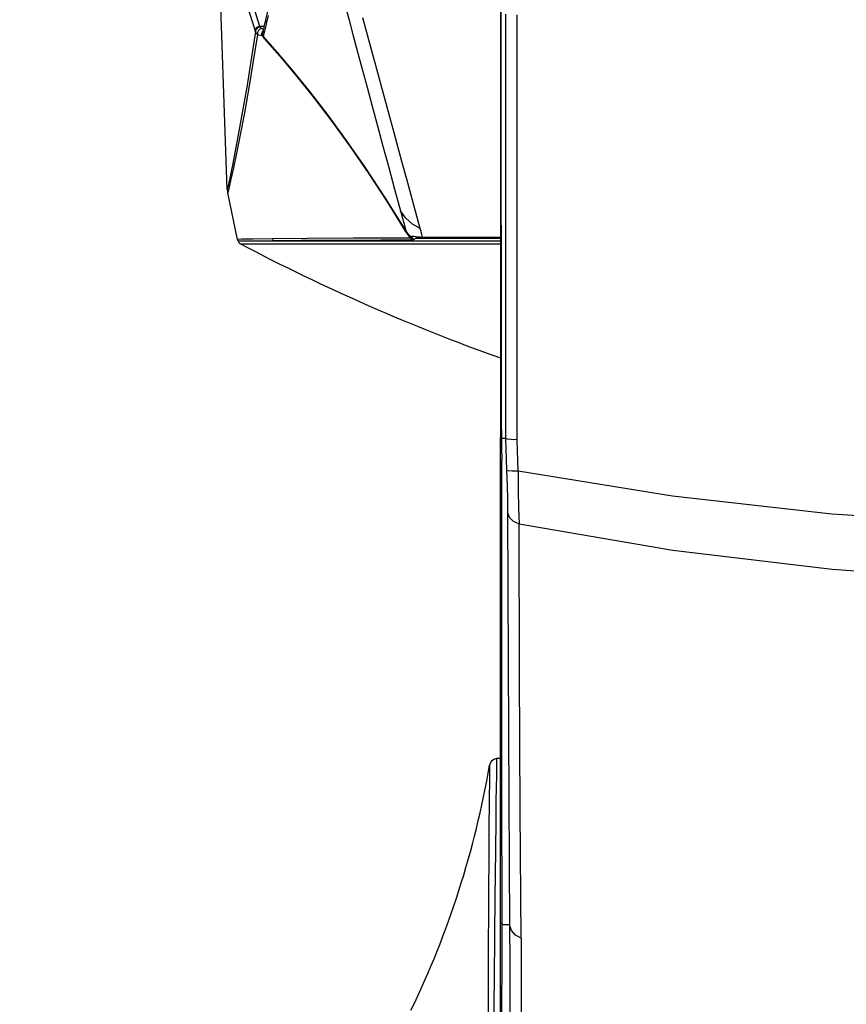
# Model space of a CAD drawing. Header units: inches. Extents: x 0 to 420, y 0 to 297.
# Tile 57 of 90: x 199 to 213, y 127 to 144. Entities that reach past the tile are written whole.
import ezdxf

# ---------------------------------------------------------------- set-up
doc = ezdxf.new("R2010")
doc.units = ezdxf.units.IN
doc.header["$LTSCALE"] = 23.1
doc.header["$MEASUREMENT"] = 0
doc.layers.get('0').update_dxf_attribs({"linetype": 'CONTINUOUS'})
doc.layers.add('AXES', color=7, linetype='CONTINUOUS')
doc.layers.add('DIM_PILOTEES', color=7, linetype='CONTINUOUS')
doc.styles.add('TEXTSTYLE_2', font='txt', dxfattribs={"width": 0.7})
doc.dimstyles.new('DIMSTYLE_2', dxfattribs={"dimtxt": 0.18, "dimasz": 3.5, "dimexe": 2, "dimexo": 0, "dimgap": 0.18, "dimtad": 1, "dimzin": 4, "dimdsep": 46, "dimtxsty": 'TEXTSTYLE_2', "dimblk": '_FILLED', "dimblk1": '_FILLED', "dimblk2": '_FILLED', "dimcen": 0.09, "dimazin": 1, "dimtp": 0.5, "dimtm": 0.5, "dimtfac": 1, "dimtdec": -1, "dimtofl": 0, "dimtmove": 0, "dimatfit": 3, "dimldrblk": '_FILLED', "dimfxl": 1, "dimtolj": 1, "dimtzin": 4, "dimarcsym": 0})

# ---------------------------------------------------------------- blocks, each defined once
blk = doc.blocks.new('*D9')
at = {"layer": 'DIM_PILOTEES', "color": 2, "linetype": 'Continuous'}
for p, q in [((186.323086, 149.4649), (168.332352, 133.825796)), ((250.946786, 149.464898), (268.937519, 133.825795))]:
    blk.add_line(p, q, dxfattribs=at)
for start, end in [(89.999999, 220.999994), (319.000004, 89.999999)]:
    blk.add_arc((218.634936, 177.553157), 64.651572, start, end, dxfattribs=at)
for points in [[(167.231803, 137.522881), (169.841771, 135.137914), (168.003992, 138.158273)], [(269.265879, 138.158272), (267.4281, 135.137913), (270.038068, 137.522879)]]:
    blk.add_solid(points, dxfattribs=at)
blk = doc.blocks.new('_FILLED')
at = {"color": 0, "linetype": 'ByBlock'}
blk.add_solid([(0, 0), (-1, 0.142857), (-1, -0.142857)], dxfattribs=at)

msp = doc.modelspace()

# ---------------------------------------------------------------- linework, layer by layer
at = {"color": 7, "linetype": 'Continuous'}
for p, q in [((207.25706, 144.058406), (207.256067, 151.16267)), ((207.259229, 136.967155), (207.25706, 144.058406)), ((207.327757, 144.152365), (207.330294, 136.826)), ((207.530607, 136.788092), (207.530682, 144.142076)), ((207.259067, 136.872458), (207.258836, 136.825864)), ((207.259197, 136.919614), (207.259067, 136.872458)), ((207.259229, 136.967155), (207.259197, 136.919614)), ((207.244936, 117.619657), (207.244936, 136.838344)), ((207.244936, 136.838344), (207.258894, 136.838344)), ((207.258836, 136.825864), (207.330294, 136.826)), ((207.258894, 136.825722), (207.260137, 136.777169)), ((207.260137, 136.777169), (207.261231, 136.729515)), ((207.261231, 136.729515), (207.262174, 136.682918)), ((207.262174, 136.682918), (207.263615, 136.595832)), ((207.330362, 136.826272), (207.358332, 136.815835)), ((207.330371, 136.826), (207.336588, 136.64039)), ((207.358332, 136.815835), (207.427518, 136.808155)), ((207.427518, 136.808155), (207.53009, 136.801288)), ((207.536344, 136.615109), (207.530607, 136.788092)), ((207.263615, 136.595832), (207.264503, 136.514326)), ((207.264503, 136.514326), (207.264827, 136.439412)), ((207.336588, 136.64039), (207.342852, 136.455247)), ((207.54251, 136.434259), (207.536344, 136.615109)), ((207.268196, 133.482716), (207.265554, 136.43941)), ((207.342852, 136.455247), (207.34914, 136.270867)), ((207.548763, 136.253544), (207.54251, 136.434259)), ((207.34914, 136.270867), (207.357169, 136.00521)), ((207.377001, 136.261926), (207.34914, 136.270867)), ((207.446563, 136.255857), (207.377001, 136.261926)), ((207.548766, 136.253452), (207.446563, 136.255857)), ((210.213609, 135.822399), (207.548763, 136.253544)), ((207.548777, 136.253454), (207.551532, 135.922072)), ((207.357169, 136.00521), (207.362429, 135.758473)), ((207.551532, 135.922072), (207.556823, 135.615982)), ((207.362429, 135.758473), (207.364645, 135.541621)), ((212.972448, 135.512103), (210.213609, 135.822399)), ((207.364635, 135.542321), (207.39356, 135.460753)), ((207.364645, 135.541621), (207.374374, 132.959542)), ((207.556823, 135.615982), (207.56447, 135.344148)), ((215.791188, 135.325352), (212.972448, 135.512103)), ((207.39356, 135.460753), (207.463125, 135.391771)), ((207.463125, 135.391771), (207.564463, 135.344129)), ((207.564462, 135.344041), (210.223487, 134.888922)), ((207.573866, 132.773459), (207.564462, 135.344041)), ((210.223487, 134.888922), (212.977746, 134.560781)), ((212.977746, 134.560781), (215.793141, 134.363336)), ((207.268196, 130.802194), (207.268196, 133.482716)), ((207.374374, 132.959542), (207.38663, 130.581232)), ((207.586475, 130.381984), (207.573866, 132.773459)), ((207.089904, 131.242065), (207.063367, 131.200356)), ((207.129542, 131.271505), (207.089904, 131.242065)), ((207.177131, 131.284859), (207.129542, 131.271505)), ((207.182325, 131.285232), (207.177131, 131.284859)), ((207.180761, 131.187387), (207.182324, 131.285232)), ((207.244936, 131.288513), (207.182324, 131.285232)), ((207.053946, 131.066902), (207.052714, 130.972311)), ((207.055433, 131.172453), (207.053946, 131.066902)), ((207.063367, 131.200356), (207.055433, 131.172453)), ((207.177834, 130.997184), (207.180761, 131.187387)), ((207.052714, 130.972311), (207.051114, 130.839439)), ((207.17169, 130.558387), (207.177834, 130.997184)), ((207.051114, 130.839439), (207.049192, 130.664459)), ((207.272171, 128.412588), (207.268196, 130.802194)), ((207.049192, 130.664459), (207.047022, 130.445121)), ((207.167472, 130.229634), (207.17169, 130.558387)), ((207.38663, 130.581232), (207.402399, 128.412591)), ((207.047022, 130.445121), (207.044677, 130.179294)), ((207.602321, 128.180668), (207.586475, 130.381984)), ((207.161038, 129.690778), (207.167472, 130.229634)), ((207.044677, 130.179294), (207.04224, 129.8658)), ((207.04224, 129.8658), (207.039785, 129.502826)), ((207.152258, 128.892832), (207.161038, 129.690778)), ((207.039785, 129.502826), (207.037384, 129.087453)), ((207.037384, 129.087453), (207.035115, 128.616531)), ((207.145386, 128.22516), (207.152258, 128.892832)), ((207.035115, 128.616531), (207.033058, 128.085902)), ((207.244936, 128.438038), (207.272171, 128.438038)), ((207.402399, 128.412591), (207.272158, 128.412589)), ((207.272255, 128.09376), (207.272255, 128.412588)), ((207.433311, 128.315914), (207.402394, 128.41264)), ((207.4024, 128.412591), (207.406109, 127.76265)), ((207.1381, 127.481023), (207.145386, 128.22516)), ((207.503019, 128.235676), (207.433311, 128.315914)), ((207.602231, 128.180701), (207.503019, 128.235676)), ((207.602321, 128.180668), (207.602594, 126.244164)), ((207.033058, 128.085902), (207.031297, 127.490564)), ((207.267114, 125.233633), (207.271438, 128.09376)), ((207.406109, 127.76265), (207.406151, 127.121222)), ((207.031297, 127.490564), (207.029917, 126.825074)), ((207.128742, 126.486104), (207.1381, 127.481023)), ((207.406151, 127.121222), (207.402613, 126.490518))]:
    msp.add_line(p, q, dxfattribs=at)
at = {"color": 3, "linetype": 'Continuous'}
for p, q in [((202.522437, 141.122156), (202.365607, 145.612732)), ((202.773297, 144.58627), (203.003467, 143.867946)), ((203.087062, 143.943471), (202.857456, 144.667604)), ((203.281431, 144.478423), (203.185501, 144.058641)), ((204.55881, 144.306841), (204.62761, 144.050175)), ((203.18549, 144.058609), (203.168174, 143.984454)), ((203.18549, 144.058609), (203.184886, 144.021913)), ((203.184886, 144.021913), (203.200194, 143.987645)), ((203.199904, 143.987428), (203.233155, 144.130771)), ((204.62761, 144.050175), (204.699953, 143.780492)), ((205.071935, 143.329124), (204.863981, 144.091775)), ((203.007875, 143.854117), (202.860083, 142.894672)), ((203.00364, 143.867952), (203.004771, 143.866917)), ((203.005164, 143.862748), (203.00364, 143.867952)), ((203.004016, 143.867962), (203.00758, 143.886956)), ((203.004771, 143.866917), (203.005751, 143.867028)), ((203.006393, 143.858698), (203.005164, 143.862748)), ((203.005751, 143.867028), (203.006995, 143.867729)), ((203.007845, 143.854116), (203.006393, 143.858698)), ((203.008308, 143.873712), (203.006995, 143.867729)), ((203.00758, 143.886956), (203.016028, 143.903514)), ((203.008867, 143.862709), (203.007845, 143.854116)), ((203.015641, 143.835062), (203.007912, 143.854118)), ((203.010106, 143.879447), (203.008308, 143.873712)), ((203.010969, 143.871158), (203.008867, 143.862709)), ((203.012454, 143.885073), (203.010106, 143.879447)), ((203.01413, 143.879427), (203.010969, 143.871158)), ((203.017824, 143.894215), (203.012454, 143.885073)), ((203.018674, 143.888011), (203.01413, 143.879427)), ((203.027166, 143.817798), (203.015641, 143.835062)), ((203.016028, 143.903514), (203.032589, 143.921588)), ((203.024058, 143.900931), (203.017824, 143.894215)), ((203.02395, 143.895645), (203.018674, 143.888011)), ((203.030389, 143.903042), (203.02395, 143.895645)), ((203.03038, 143.903036), (203.024058, 143.900931)), ((203.050902, 143.918763), (203.03038, 143.903036)), ((203.032578, 143.921587), (203.040481, 143.927366)), ((203.032589, 143.921588), (203.037655, 143.921755)), ((203.037655, 143.921755), (203.043811, 143.924303)), ((203.040481, 143.927366), (203.049052, 143.932364)), ((203.045257, 143.836735), (203.042963, 143.802033)), ((203.043811, 143.924303), (203.051116, 143.927893)), ((203.060756, 143.869123), (203.045257, 143.836735)), ((203.049052, 143.932364), (203.058206, 143.936527)), ((203.069615, 143.926924), (203.050902, 143.918763)), ((203.051116, 143.927893), (203.059634, 143.931715)), ((203.058206, 143.936527), (203.067572, 143.939709)), ((203.059634, 143.931715), (203.069266, 143.935041)), ((203.086762, 143.893541), (203.060756, 143.869123)), ((203.067572, 143.939709), (203.077244, 143.941976)), ((203.069266, 143.935041), (203.078799, 143.937372)), ((203.091682, 143.931141), (203.069615, 143.926924)), ((203.077244, 143.941976), (203.087928, 143.941056)), ((203.078799, 143.937372), (203.088794, 143.938831)), ((203.11886, 143.905437), (203.086762, 143.893541)), ((203.158034, 143.9418), (203.087928, 143.941166)), ((203.089758, 143.936468), (203.087928, 143.941166)), ((203.090727, 143.934081), (203.089758, 143.936468)), ((203.091691, 143.931758), (203.090727, 143.934081)), ((203.097695, 143.921722), (203.091691, 143.931758)), ((203.106727, 143.912933), (203.097695, 143.921722)), ((203.11886, 143.905493), (203.106727, 143.912933)), ((203.120343, 143.837967), (203.116277, 143.812169)), ((203.123565, 143.903266), (203.11886, 143.905493)), ((203.131564, 143.86068), (203.120343, 143.837967)), ((203.128238, 143.901217), (203.123565, 143.903266)), ((203.128901, 143.840134), (203.124352, 143.814016)), ((203.132876, 143.899346), (203.128238, 143.901217)), ((203.14172, 143.863495), (203.128901, 143.840134)), ((203.131189, 143.8288), (203.130301, 143.818846)), ((203.132827, 143.83685), (203.131189, 143.8288)), ((203.140845, 143.87017), (203.131564, 143.86068)), ((203.147445, 143.897259), (203.132747, 143.836934)), ((203.132841, 143.836905), (203.132827, 143.83685)), ((203.146095, 143.865123), (203.132841, 143.836905)), ((203.146943, 143.895197), (203.132876, 143.899346)), ((203.168174, 143.984454), (203.147445, 143.897259)), ((203.147812, 143.76829), (203.163931, 143.834645)), ((203.163931, 143.834645), (203.18128, 143.907655)), ((203.18128, 143.907655), (203.199904, 143.987428)), ((203.042944, 143.802027), (202.971577, 143.344242)), ((203.042963, 143.802033), (203.027166, 143.817798)), ((203.070363, 143.788829), (203.042998, 143.802043)), ((203.096123, 143.783408), (203.070363, 143.788829)), ((203.120047, 143.785768), (203.096123, 143.783408)), ((203.116277, 143.812169), (203.11995, 143.78574)), ((203.11995, 143.78574), (203.12854, 143.788083)), ((203.124352, 143.814016), (203.12854, 143.788083)), ((203.128547, 143.788086), (203.131409, 143.78939)), ((203.128547, 143.788085), (203.135388, 143.771766)), ((203.130301, 143.818846), (203.134209, 143.791114)), ((203.131409, 143.78939), (203.133315, 143.790408)), ((203.133315, 143.790408), (203.134225, 143.791119)), ((203.134225, 143.791119), (203.137353, 143.783146)), ((203.135388, 143.771766), (203.145043, 143.754348)), ((203.137353, 143.783146), (203.140315, 143.777759)), ((203.140315, 143.777759), (203.143589, 143.773231)), ((203.143589, 143.773231), (203.148059, 143.768474)), ((203.145043, 143.754348), (203.155415, 143.740135)), ((203.392608, 143.49058), (203.147812, 143.76829)), ((203.152219, 143.759919), (203.148059, 143.768474)), ((203.154687, 143.750403), (203.152219, 143.759919)), ((203.155419, 143.740136), (203.154687, 143.750403)), ((203.155415, 143.740135), (203.431166, 143.425394)), ((204.699953, 143.780492), (204.855138, 143.202389)), ((203.648662, 143.187802), (203.392608, 143.49058)), ((202.971577, 143.344242), (202.894389, 142.882737)), ((203.431166, 143.425394), (203.720458, 143.079678)), ((205.250948, 142.671452), (205.071935, 143.329124)), ((203.952888, 142.811965), (203.648662, 143.187802)), ((204.855138, 143.202389), (204.938562, 142.891903)), ((203.720458, 143.079678), (204.024292, 142.699262)), ((202.860083, 142.894672), (202.724359, 142.130898)), ((202.894389, 142.882737), (202.817032, 142.449512)), ((204.263956, 142.408468), (203.952888, 142.811965)), ((204.938562, 142.891903), (205.026144, 142.566212)), ((204.024292, 142.699262), (204.333873, 142.292514)), ((205.405718, 142.102651), (205.250948, 142.671452)), ((205.026144, 142.566212), (205.117825, 142.225564)), ((202.817032, 142.449512), (202.744902, 142.069285)), ((204.584607, 141.971384), (204.263956, 142.408468)), ((204.333873, 142.292514), (204.650971, 141.854624)), ((202.724359, 142.130898), (202.615925, 141.575605)), ((205.117825, 142.225564), (205.21332, 141.87102)), ((202.744902, 142.069285), (202.681418, 141.751867)), ((204.905199, 141.511293), (204.584607, 141.971384)), ((205.540364, 141.607939), (205.405718, 142.102651)), ((204.650971, 141.854624), (204.967524, 141.394603)), ((205.21332, 141.87102), (205.312005, 141.504878)), ((202.681418, 141.751867), (202.627739, 141.495624)), ((202.615925, 141.575605), (202.54643, 141.237502)), ((202.627739, 141.495624), (202.584908, 141.300165)), ((205.259423, 140.973325), (204.905199, 141.511293)), ((205.312005, 141.504878), (205.412892, 141.13074)), ((205.623476, 141.302768), (205.540364, 141.607939)), ((202.584908, 141.300165), (202.554137, 141.165383)), ((204.967524, 141.394603), (205.285582, 140.907271)), ((205.76329, 140.78971), (205.623476, 141.302768)), ((202.52243, 141.122156), (202.523679, 141.102607)), ((202.54643, 141.237502), (202.522437, 141.122156)), ((202.523679, 141.102607), (202.52605, 141.083162)), ((202.554137, 141.165383), (202.535723, 141.088262)), ((205.412892, 141.13074), (205.514594, 140.753646)), ((202.52605, 141.083162), (202.529538, 141.063886)), ((202.698747, 140.261248), (202.529524, 141.063883)), ((202.535723, 141.088262), (202.529538, 141.063886)), ((205.606094, 140.414303), (205.259423, 140.973325)), ((205.285582, 140.907271), (205.597303, 140.402905)), ((205.856616, 140.447575), (205.76329, 140.78971)), ((205.514594, 140.753646), (205.606094, 140.414303)), ((205.608015, 140.626203), (205.514621, 140.753661)), ((205.724089, 140.522538), (205.608015, 140.626203)), ((205.856616, 140.447576), (205.724089, 140.522538)), ((205.870324, 140.396968), (205.856616, 140.447575)), ((202.766657, 140.262438), (202.698746, 140.261248)), ((202.698748, 140.261248), (202.701173, 140.251548)), ((202.701173, 140.251548), (202.704337, 140.241947)), ((202.967762, 140.267134), (202.766657, 140.262438)), ((203.298782, 140.273244), (202.967762, 140.267134)), ((203.298771, 140.273247), (203.302499, 140.262874)), ((203.902129, 140.278761), (203.298782, 140.273244)), ((203.302499, 140.262874), (203.307028, 140.252845)), ((203.307028, 140.252845), (203.312331, 140.243223)), ((203.798981, 140.246988), (204.422631, 140.249199)), ((204.704552, 140.281503), (203.902129, 140.278761)), ((204.422631, 140.249199), (205.176197, 140.249939)), ((205.694336, 140.28153), (204.704552, 140.281503)), ((205.710365, 140.2499), (205.176197, 140.249939)), ((205.597303, 140.402905), (205.629633, 140.354548)), ((205.597377, 140.402941), (205.60208, 140.407681)), ((205.60208, 140.407681), (205.605033, 140.411523)), ((205.605033, 140.411523), (205.606121, 140.414319)), ((205.64039, 140.363574), (205.606121, 140.414319)), ((205.629633, 140.354548), (205.662559, 140.31402)), ((205.678619, 140.319569), (205.64039, 140.363574)), ((205.662559, 140.31402), (205.694336, 140.28153)), ((205.720673, 140.282886), (205.678619, 140.319569)), ((205.708446, 140.274932), (205.694391, 140.281578)), ((205.694394, 140.281563), (205.698598, 140.270465)), ((205.698598, 140.270465), (205.703705, 140.259842)), ((205.703705, 140.259842), (205.709402, 140.2499)), ((205.716985, 140.272849), (205.708446, 140.274932)), ((205.710365, 140.2499), (205.729598, 140.25174)), ((205.712259, 140.310902), (205.716939, 140.315177)), ((205.712338, 140.299252), (205.712259, 140.310902)), ((205.720744, 140.282957), (205.712338, 140.299252)), ((205.716939, 140.315177), (205.727238, 140.31717)), ((205.722599, 140.274864), (205.716985, 140.272849)), ((205.720666, 140.282879), (205.729871, 140.276735)), ((205.720677, 140.282889), (205.722599, 140.274864)), ((205.727238, 140.31717), (205.746052, 140.316308)), ((205.729598, 140.25174), (205.74395, 140.257799)), ((205.729871, 140.276735), (205.739948, 140.271553)), ((205.739948, 140.271553), (205.750753, 140.267418)), ((205.74395, 140.257799), (205.750759, 140.267428)), ((205.746052, 140.316308), (205.777728, 140.312015)), ((205.750759, 140.267428), (205.772439, 140.278744)), ((205.772439, 140.278744), (205.810096, 140.282474)), ((205.777724, 140.31201), (205.814486, 140.307097)), ((205.777728, 140.312015), (205.801478, 140.296207)), ((205.801478, 140.296207), (205.828241, 140.286355)), ((205.810096, 140.282474), (205.855992, 140.283203)), ((205.814486, 140.307097), (205.854263, 140.30285)), ((205.828241, 140.286355), (205.855992, 140.283202)), ((205.854263, 140.30285), (205.897102, 140.299231)), ((205.855992, 140.283203), (205.914421, 140.283044)), ((205.884038, 140.34745), (205.870324, 140.396968)), ((205.897102, 140.299231), (205.884038, 140.34745)), ((205.897102, 140.299231), (207.244936, 140.299231)), ((205.897102, 140.299231), (205.913519, 140.290213)), ((205.913519, 140.290213), (205.930893, 140.28476)), ((205.914421, 140.283044), (207.244936, 140.283023)), ((205.930893, 140.28476), (205.948742, 140.283023)), ((202.704337, 140.241947), (202.708165, 140.232693)), ((202.712068, 140.232721), (202.708367, 140.232721)), ((202.712285, 140.232469), (202.712068, 140.232721)), ((202.712602, 140.231976), (202.712285, 140.232469)), ((202.713147, 140.2309), (202.712602, 140.231976)), ((202.713053, 140.230863), (202.799435, 140.234373)), ((202.923399, 140.23006), (202.713053, 140.230863)), ((202.748699, 140.18616), (202.855188, 140.186235)), ((202.799435, 140.234373), (202.999702, 140.23826)), ((202.855188, 140.186235), (202.998883, 140.18616)), ((207.258231, 140.23006), (202.923399, 140.23006)), ((202.998883, 140.18616), (203.202083, 140.186169)), ((202.999702, 140.23826), (203.312331, 140.243223)), ((203.202083, 140.186169), (203.483424, 140.18616)), ((203.312331, 140.243223), (203.798981, 140.246988)), ((203.483424, 140.18616), (203.830522, 140.186086)), ((203.830522, 140.186086), (204.269249, 140.18616)), ((204.269249, 140.18616), (204.778497, 140.186073)), ((204.778497, 140.186073), (205.393124, 140.18616)), ((205.393124, 140.18616), (206.080972, 140.186122)), ((206.080972, 140.186122), (207.244936, 140.186173))]:
    msp.add_line(p, q, dxfattribs=at)
for centre, radius, start, end in [((202.788414, 140.261311), 0.085, 199.621172, 242.144563), ((218.634936, 170.246557), 34, 242.144564, 250.421433)]:
    msp.add_arc(centre, radius, start, end, dxfattribs=at)
at = {"color": 7, "linetype": 'Continuous'}
msp.add_arc((191.343986, 133.872426), 15.94175, 334.200894, 350.249105, dxfattribs=at)
at = {"layer": 'AXES', "color": 7, "linetype": 'Continuous'}
msp.add_line((207.244936, 179.24936), (207.244936, 136.838344), dxfattribs=at)

# ---------------------------------------------------------------- dimensions: what is measured, and where the dimension line sits
at = {"layer": 'DIM_PILOTEES', "color": 2, "linetype": 'Continuous'}
dim = msp.add_angular_dim_3p(base=(218.634937, 242.204729), center=(218.634936, 177.553157), p1=(250.946786, 149.464898), p2=(186.323086, 149.4649), text=' ', dimstyle='DIMSTYLE_2', dxfattribs=at)
dim.commit()
dim.dimension.update_dxf_attribs({"geometry": '*D9', "text_midpoint": (215.229099, 242.114957), "dimtype": 165})

doc.saveas('drawing.dxf')
